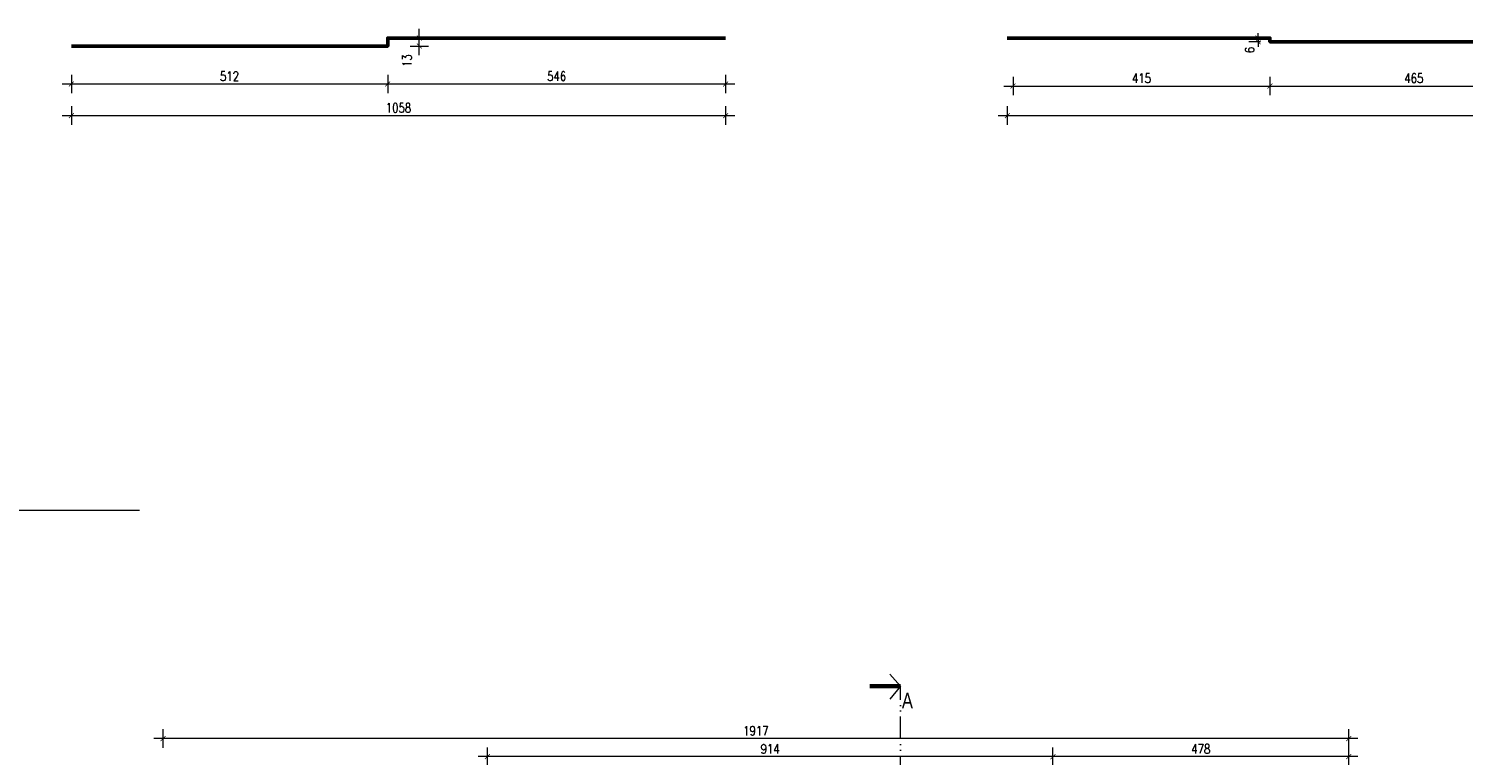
# Model space of a CAD drawing. Header units: millimetres. Extents: x 284606 to 569416, y -192995 to -95103.
# Tile 54 of 178: x 286762 to 289082, y -100055 to -98881. Entities that reach past the tile are written whole.
import ezdxf

# ---------------------------------------------------------------- set-up
doc = ezdxf.new("R2010")
doc.units = ezdxf.units.MM
doc.linetypes.add('ACAD_ISO12W100', pattern=[21, 12, -3, 0, -3, 0, -3])
doc.layers.get('0').update_dxf_attribs({"lineweight": 0})
for name, color, linetype, lineweight in [('!STR_Konstrukcja 0.50', 72, 'Continuous', 50), ('!STR_Wymiarowanie', 254, 'Continuous', 9), ('EKO Opisy 0.09', 8, 'Continuous', 9), ('EKO przekroje', 82, 'Continuous', 13)]:
    doc.layers.add(name, color=color, linetype=linetype, lineweight=lineweight)
doc.layers.add('!STR_Obrysy pomieszczeń', color=215, linetype='Continuous', lineweight=9, plot=False)
doc.styles.add('1_50', font='txt', dxfattribs={"width": 0.8})
doc.styles.add('EKO 1-10', font='romans.shx', dxfattribs={"width": 0.8, "height": 15})
doc.dimstyles.new('EKO wymiar 1-10', dxfattribs={"dimtxt": 15, "dimasz": 8, "dimexe": 15, "dimexo": 15, "dimgap": 5, "dimtad": 1, "dimdec": 0, "dimtxsty": 'EKO 1-10', "dimblk": 'ARCHTICK', "dimcen": 10, "dimdle": 15, "dimclrd": 256, "dimclre": 256, "dimclrt": 256, "dimazin": 2, "dimtfac": 1, "dimtdec": 0, "dimtmove": 2, "dimatfit": 3, "dimldrblk": 'ARCHTICK', "dimfxl": 15, "dimfxlon": 1, "dimlwd": -1, "dimlwe": -1, "dimarcsym": 0})

# ---------------------------------------------------------------- blocks, each defined once
blk = doc.blocks.new('_ArchTick')
at = {"color": 0, "linetype": 'ByBlock', "const_width": 0.15}
blk.add_lwpolyline([(-0.5, -0.5), (0.5, 0.5)], dxfattribs=at)
blk = doc.blocks.new('*D124')
at = {"layer": '!STR_Wymiarowanie', "ltscale": 1.5, "transparency": 16777216}
for p, q in [((287342.4, -98955.5), (287342.4, -98985.5)), ((287888.8, -98955.5), (287888.8, -98985.5)), ((287903.8, -98970.5), (287327.4, -98970.5))]:
    blk.add_line(p, q, dxfattribs=at)
at = {"layer": 'Defpoints', "color": 0, "ltscale": 1.5, "transparency": 16777216}
for p in [(287342.4, -98896.1), (287888.8, -98896.1), (287342.4, -98970.5)]:
    blk.add_point(p, dxfattribs=at)
at = {"layer": '!STR_Wymiarowanie', "ltscale": 1.5, "transparency": 16777216, "xscale": 8, "yscale": 8, "zscale": 8, "rotation": 180}
blk.add_blockref('_ArchTick', (287342.4, -98970.5), dxfattribs=at)
at = {"layer": '!STR_Wymiarowanie', "ltscale": 1.5, "transparency": 16777216, "xscale": 8, "yscale": 8, "zscale": 8}
blk.add_blockref('_ArchTick', (287888.8, -98970.5), dxfattribs=at)
at = {"layer": '!STR_Wymiarowanie', "ltscale": 1.5, "transparency": 16777216, "insert": (287615.6, -98958), "char_height": 15, "attachment_point": 5, "style": 'EKO 1-10'}
blk.add_mtext('546', dxfattribs=at)
blk = doc.blocks.new('*D125')
at = {"layer": '!STR_Wymiarowanie', "ltscale": 1.5, "transparency": 16777216}
for p, q in [((286830.8, -98955.5), (286830.8, -98985.5)), ((287342.4, -98955.5), (287342.4, -98985.5)), ((287357.4, -98970.5), (286815.8, -98970.5))]:
    blk.add_line(p, q, dxfattribs=at)
at = {"layer": 'Defpoints', "color": 0, "ltscale": 1.5, "transparency": 16777216}
for p in [(286830.8, -98909.1), (287342.4, -98909.1), (286830.8, -98970.5)]:
    blk.add_point(p, dxfattribs=at)
at = {"layer": '!STR_Wymiarowanie', "ltscale": 1.5, "transparency": 16777216, "xscale": 8, "yscale": 8, "zscale": 8, "rotation": 180}
blk.add_blockref('_ArchTick', (286830.8, -98970.5), dxfattribs=at)
at = {"layer": '!STR_Wymiarowanie', "ltscale": 1.5, "transparency": 16777216, "xscale": 8, "yscale": 8, "zscale": 8}
blk.add_blockref('_ArchTick', (287342.4, -98970.5), dxfattribs=at)
at = {"layer": '!STR_Wymiarowanie', "ltscale": 1.5, "transparency": 16777216, "insert": (287086.6, -98958), "char_height": 15, "attachment_point": 5, "style": 'EKO 1-10'}
blk.add_mtext('512', dxfattribs=at)
blk = doc.blocks.new('*D133')
at = {"layer": '!STR_Wymiarowanie', "ltscale": 1.5, "transparency": 16777216}
for p, q in [((288353.6, -98958.7), (288353.6, -98988.7)), ((288769, -98958.7), (288769, -98988.7)), ((288338.6, -98973.7), (288784, -98973.7))]:
    blk.add_line(p, q, dxfattribs=at)
at = {"layer": 'Defpoints', "color": 0, "ltscale": 1.5, "transparency": 16777216}
for p in [(288353.6, -98896.1), (288769, -98902.1), (288769, -98973.7)]:
    blk.add_point(p, dxfattribs=at)
at = {"layer": '!STR_Wymiarowanie', "ltscale": 1.5, "transparency": 16777216, "xscale": 8, "yscale": 8, "zscale": 8, "rotation": 180}
blk.add_blockref('_ArchTick', (288353.6, -98973.7), dxfattribs=at)
at = {"layer": '!STR_Wymiarowanie', "ltscale": 1.5, "transparency": 16777216, "xscale": 8, "yscale": 8, "zscale": 8}
blk.add_blockref('_ArchTick', (288769, -98973.7), dxfattribs=at)
at = {"layer": '!STR_Wymiarowanie', "ltscale": 1.5, "transparency": 16777216, "insert": (288561.3, -98961.2), "char_height": 15, "attachment_point": 5, "style": 'EKO 1-10'}
blk.add_mtext('415', dxfattribs=at)
blk = doc.blocks.new('*D134')
at = {"layer": '!STR_Wymiarowanie', "ltscale": 1.5, "transparency": 16777216}
for p, q in [((288769, -98958.7), (288769, -98988.7)), ((289234.3, -98958.7), (289234.3, -98988.7)), ((288754, -98973.7), (289249.3, -98973.7))]:
    blk.add_line(p, q, dxfattribs=at)
at = {"layer": 'Defpoints', "color": 0, "ltscale": 1.5, "transparency": 16777216}
for p in [(288769, -98902.1), (289234.3, -98915.1), (289234.3, -98973.7)]:
    blk.add_point(p, dxfattribs=at)
at = {"layer": '!STR_Wymiarowanie', "ltscale": 1.5, "transparency": 16777216, "xscale": 8, "yscale": 8, "zscale": 8, "rotation": 180}
blk.add_blockref('_ArchTick', (288769, -98973.7), dxfattribs=at)
at = {"layer": '!STR_Wymiarowanie', "ltscale": 1.5, "transparency": 16777216, "xscale": 8, "yscale": 8, "zscale": 8}
blk.add_blockref('_ArchTick', (289234.3, -98973.7), dxfattribs=at)
at = {"layer": '!STR_Wymiarowanie', "ltscale": 1.5, "transparency": 16777216, "insert": (289001.7, -98961.2), "char_height": 15, "attachment_point": 5, "style": 'EKO 1-10'}
blk.add_mtext('465', dxfattribs=at)
blk = doc.blocks.new('*D139')
at = {"layer": '!STR_Wymiarowanie', "ltscale": 1.5, "transparency": 16777216}
for p, q in [((288754, -98896.1), (288734.9, -98896.1)), ((288749.9, -98896.1), (288749.9, -98888.1)), ((288749.9, -98896.1), (288749.9, -98902.1)), ((288754, -98902.1), (288734.9, -98902.1)), ((288749.9, -98902.1), (288749.9, -98910.1))]:
    blk.add_line(p, q, dxfattribs=at)
at = {"layer": 'Defpoints', "color": 0, "ltscale": 1.5, "transparency": 16777216}
for p in [(288769, -98896.1), (288749.9, -98902.1), (288769, -98902.1)]:
    blk.add_point(p, dxfattribs=at)
at = {"layer": '!STR_Wymiarowanie', "ltscale": 1.5, "transparency": 16777216, "xscale": 8, "yscale": 8, "zscale": 8}
for p, rotation in [((288749.9, -98896.1), 270), ((288749.9, -98902.1), 90)]:
    blk.add_blockref('_ArchTick', p, dxfattribs=dict(at, rotation=rotation))
at = {"layer": '!STR_Wymiarowanie', "ltscale": 1.5, "transparency": 16777216, "insert": (288736.2, -98915.5), "char_height": 15, "attachment_point": 5, "rotation": 90, "style": 'EKO 1-10'}
blk.add_mtext('6', dxfattribs=at)
blk = doc.blocks.new('*D140')
at = {"layer": '!STR_Wymiarowanie', "ltscale": 1.5, "transparency": 16777216}
for p, q in [((287378.5, -98896.1), (287408.5, -98896.1)), ((287393.5, -98924.1), (287393.5, -98881.1)), ((287378.5, -98909.1), (287408.5, -98909.1))]:
    blk.add_line(p, q, dxfattribs=at)
at = {"layer": 'Defpoints', "color": 0, "ltscale": 1.5, "transparency": 16777216}
for p in [(287342.4, -98896.1), (287393.5, -98896.1), (287342.4, -98909.1)]:
    blk.add_point(p, dxfattribs=at)
at = {"layer": '!STR_Wymiarowanie', "ltscale": 1.5, "transparency": 16777216, "xscale": 8, "yscale": 8, "zscale": 8}
for p, rotation in [((287393.5, -98896.1), 90), ((287393.5, -98909.1), 270)]:
    blk.add_blockref('_ArchTick', p, dxfattribs=dict(at, rotation=rotation))
at = {"layer": '!STR_Wymiarowanie', "ltscale": 1.5, "transparency": 16777216, "insert": (287373.6, -98932.7), "char_height": 15, "attachment_point": 5, "rotation": 90, "style": 'EKO 1-10'}
blk.add_mtext('13', dxfattribs=at)
blk = doc.blocks.new('*D141')
at = {"layer": '!STR_Wymiarowanie', "ltscale": 1.5, "transparency": 16777216}
for p, q in [((286830.8, -99006.5), (286830.8, -99036.5)), ((287888.8, -99006.5), (287888.8, -99036.5)), ((286815.8, -99021.5), (287903.8, -99021.5))]:
    blk.add_line(p, q, dxfattribs=at)
at = {"layer": 'Defpoints', "color": 0, "ltscale": 1.5, "transparency": 16777216}
for p in [(287888.8, -98896.1), (286830.8, -98909.1), (287888.8, -99021.5)]:
    blk.add_point(p, dxfattribs=at)
at = {"layer": '!STR_Wymiarowanie', "ltscale": 1.5, "transparency": 16777216, "xscale": 8, "yscale": 8, "zscale": 8, "rotation": 180}
blk.add_blockref('_ArchTick', (286830.8, -99021.5), dxfattribs=at)
at = {"layer": '!STR_Wymiarowanie', "ltscale": 1.5, "transparency": 16777216, "xscale": 8, "yscale": 8, "zscale": 8}
blk.add_blockref('_ArchTick', (287888.8, -99021.5), dxfattribs=at)
at = {"layer": '!STR_Wymiarowanie', "ltscale": 1.5, "transparency": 16777216, "insert": (287359.8, -99009), "char_height": 15, "attachment_point": 5, "style": 'EKO 1-10'}
blk.add_mtext('1058', dxfattribs=at)
blk = doc.blocks.new('*D142')
at = {"layer": '!STR_Wymiarowanie', "ltscale": 1.5, "transparency": 16777216}
for p, q in [((288344.3, -99006.5), (288344.3, -99036.5)), ((290236.4, -99006.5), (290236.4, -99036.5)), ((288329.3, -99021.5), (290251.4, -99021.5))]:
    blk.add_line(p, q, dxfattribs=at)
at = {"layer": 'Defpoints', "color": 0, "ltscale": 1.5, "transparency": 16777216}
for p in [(288344.3, -98896.1), (290236.4, -98896.1), (290236.4, -99021.5)]:
    blk.add_point(p, dxfattribs=at)
at = {"layer": '!STR_Wymiarowanie', "ltscale": 1.5, "transparency": 16777216, "xscale": 8, "yscale": 8, "zscale": 8, "rotation": 180}
blk.add_blockref('_ArchTick', (288344.3, -99021.5), dxfattribs=at)
at = {"layer": '!STR_Wymiarowanie', "ltscale": 1.5, "transparency": 16777216, "xscale": 8, "yscale": 8, "zscale": 8}
blk.add_blockref('_ArchTick', (290236.4, -99021.5), dxfattribs=at)
at = {"layer": '!STR_Wymiarowanie', "ltscale": 1.5, "transparency": 16777216, "insert": (289290.4, -99009), "char_height": 15, "attachment_point": 5, "style": 'EKO 1-10'}
blk.add_mtext('1892', dxfattribs=at)
blk = doc.blocks.new('przekroj')
at = {"layer": 'EKO przekroje', "const_width": 7}
blk.add_lwpolyline([(7038.9, 3119.8), (7088.9, 3119.8)], dxfattribs=at)
blk = doc.blocks.new('przekroje')
at = {"layer": 'EKO przekroje'}
blk.add_blockref('przekroj', (-7038.9, -3119.8), dxfattribs=at)
blk = doc.blocks.new('*D402')
at = {"layer": '!STR_Wymiarowanie', "ltscale": 1.5, "transparency": 16777216}
for p, q in [((288418, -100072.6), (288418, -100042.6)), ((288896.4, -100072.6), (288896.4, -100042.6)), ((288911.4, -100057.6), (288403, -100057.6))]:
    blk.add_line(p, q, dxfattribs=at)
at = {"layer": 'Defpoints', "color": 0, "ltscale": 1.5, "transparency": 16777216}
for p in [(288418, -100057.6), (288418, -100199.9), (288896.4, -100212.9)]:
    blk.add_point(p, dxfattribs=at)
at = {"layer": '!STR_Wymiarowanie', "ltscale": 1.5, "transparency": 16777216, "xscale": 8, "yscale": 8, "zscale": 8, "rotation": 180}
blk.add_blockref('_ArchTick', (288418, -100057.6), dxfattribs=at)
at = {"layer": '!STR_Wymiarowanie', "ltscale": 1.5, "transparency": 16777216, "xscale": 8, "yscale": 8, "zscale": 8}
blk.add_blockref('_ArchTick', (288896.4, -100057.6), dxfattribs=at)
at = {"layer": '!STR_Wymiarowanie', "ltscale": 1.5, "transparency": 16777216, "insert": (288657.2, -100045.1), "char_height": 15, "attachment_point": 5, "style": 'EKO 1-10'}
blk.add_mtext('478', dxfattribs=at)
blk = doc.blocks.new('*D403')
at = {"layer": '!STR_Wymiarowanie', "ltscale": 1.5, "transparency": 16777216}
for p, q in [((287503.6, -100072.6), (287503.6, -100042.6)), ((288418, -100072.6), (288418, -100042.6)), ((288433, -100057.6), (287488.6, -100057.6))]:
    blk.add_line(p, q, dxfattribs=at)
at = {"layer": 'Defpoints', "color": 0, "ltscale": 1.5, "transparency": 16777216}
for p in [(287503.6, -100057.6), (287503.6, -100199.9), (288418, -100199.9)]:
    blk.add_point(p, dxfattribs=at)
at = {"layer": '!STR_Wymiarowanie', "ltscale": 1.5, "transparency": 16777216, "xscale": 8, "yscale": 8, "zscale": 8, "rotation": 180}
blk.add_blockref('_ArchTick', (287503.6, -100057.6), dxfattribs=at)
at = {"layer": '!STR_Wymiarowanie', "ltscale": 1.5, "transparency": 16777216, "xscale": 8, "yscale": 8, "zscale": 8}
blk.add_blockref('_ArchTick', (288418, -100057.6), dxfattribs=at)
at = {"layer": '!STR_Wymiarowanie', "ltscale": 1.5, "transparency": 16777216, "insert": (287960.8, -100045.1), "char_height": 15, "attachment_point": 5, "style": 'EKO 1-10'}
blk.add_mtext('914', dxfattribs=at)
blk = doc.blocks.new('*D404')
at = {"layer": '!STR_Wymiarowanie', "ltscale": 1.5, "transparency": 16777216}
for p, q in [((288911.4, -100028.3), (286964, -100028.3)), ((286979, -100043.3), (286979, -100013.3)), ((288896.4, -100043.3), (288896.4, -100013.3))]:
    blk.add_line(p, q, dxfattribs=at)
at = {"layer": 'Defpoints', "color": 0, "ltscale": 1.5, "transparency": 16777216}
for p in [(286979, -100028.3), (288896.4, -100212.9), (286979, -100296.9)]:
    blk.add_point(p, dxfattribs=at)
at = {"layer": '!STR_Wymiarowanie', "ltscale": 1.5, "transparency": 16777216, "xscale": 8, "yscale": 8, "zscale": 8, "rotation": 180}
blk.add_blockref('_ArchTick', (286979, -100028.3), dxfattribs=at)
at = {"layer": '!STR_Wymiarowanie', "ltscale": 1.5, "transparency": 16777216, "xscale": 8, "yscale": 8, "zscale": 8}
blk.add_blockref('_ArchTick', (288896.4, -100028.3), dxfattribs=at)
at = {"layer": '!STR_Wymiarowanie', "ltscale": 1.5, "transparency": 16777216, "insert": (287937.7, -100015.8), "char_height": 15, "attachment_point": 5, "style": 'EKO 1-10'}
blk.add_mtext('1917', dxfattribs=at)

msp = doc.modelspace()

# ---------------------------------------------------------------- linework, layer by layer
at = {"layer": '!STR_Konstrukcja 0.50', "ltscale": 1.5}
for points in [[(286830.8, -98909.1), (287342.4, -98909.1), (287342.4, -98896.1), (287888.8, -98896.1)], [(288344.3, -98896.1), (288769, -98896.1), (288769, -98902.1), (289234.3, -98902.1), (289234.3, -98915.1), (289811.4, -98915.1), (289811.4, -98896.1), (290236.4, -98896.1)]]:
    msp.add_lwpolyline(points, dxfattribs=at)
at = {"layer": '!STR_Obrysy pomieszczeń', "ltscale": 0.3}
msp.add_lwpolyline([(285511.3, -99659.1), (286940.9, -99659.1)], dxfattribs=at)
at = {"layer": 'EKO Opisy 0.09', "linetype": 'ACAD_ISO12W100', "ltscale": 3}
msp.add_lwpolyline([(288154.6, -99924.5), (288171.6, -99943.9), (288154.6, -99964.9)], dxfattribs=at)
msp.add_lwpolyline([(288154.6, -99924.5), (288171.6, -99943.9), (288154.6, -99964.9)], dxfattribs=at)
msp.add_lwpolyline([(288154.6, -99924.5), (288171.6, -99943.9), (288154.6, -99964.9)], dxfattribs=at)
at = {"layer": 'EKO Opisy 0.09', "color": 133, "linetype": 'ACAD_ISO12W100', "ltscale": 3, "true_color": 0x4ddaea}
msp.add_lwpolyline([(288106.6, -101577.6), (288106.6, -100724), (288171.6, -100724), (288171.6, -99943.9)], dxfattribs=at)

# ---------------------------------------------------------------- block references
at = {"layer": 'EKO Opisy 0.09', "rotation": 180}
msp.add_blockref('przekroje', (288171.6, -99943.9), dxfattribs=at)
msp.add_blockref('przekroje', (288171.6, -99943.9), dxfattribs=at)
msp.add_blockref('przekroje', (288171.6, -99943.9), dxfattribs=at)

# ---------------------------------------------------------------- texts
at = {"layer": 'EKO Opisy 0.09', "insert": (288191.7, -99979.4), "char_height": 25, "attachment_point": 9, "style": '1_50'}
msp.add_mtext_dynamic_manual_height_columns('A', width=119.514, gutter_width=12.5, heights=[0], dxfattribs=at)

# ---------------------------------------------------------------- dimensions: what is measured, and where the dimension line sits
at = {"layer": '!STR_Wymiarowanie', "ltscale": 1.5}
for base, p1, p2, picture, middle in [((287888.8, -99021.5), (286830.8, -98909.1), (287888.8, -98896.1), '*D141', (287359.8, -99009)), ((287342.4, -98970.5), (287888.8, -98896.1), (287342.4, -98896.1), '*D124', (287615.6, -98958)), ((290236.4, -99021.5), (288344.3, -98896.1), (290236.4, -98896.1), '*D142', (289290.4, -99009)), ((288769, -98973.7), (288353.6, -98896.1), (288769, -98902.1), '*D133', (288561.3, -98961.2)), ((286830.8, -98970.5), (287342.4, -98909.1), (286830.8, -98909.1), '*D125', (287086.6, -98958)), ((289234.3, -98973.7), (288769, -98902.1), (289234.3, -98915.1), '*D134', (289001.7, -98961.2)), ((286979, -100028.3), (288896.4, -100212.9), (286979, -100296.9), '*D404', (287937.7, -100015.8)), ((287503.6, -100057.6), (288418, -100199.9), (287503.6, -100199.9), '*D403', (287960.8, -100045.1)), ((288418, -100057.6), (288896.4, -100212.9), (288418, -100199.9), '*D402', (288657.2, -100045.1))]:
    dim = msp.add_linear_dim(base=base, p1=p1, p2=p2, dimstyle='EKO wymiar 1-10', dxfattribs=at)
    dim.commit()
    dim.dimension.update_dxf_attribs({"geometry": picture, "text_midpoint": middle})
for base, p1, p2, picture, middle in [((287393.5, -98896.1), (287342.4, -98909.1), (287342.4, -98896.1), '*D140', (287373.6, -98932.7)), ((288749.9, -98902.1), (288769, -98896.1), (288769, -98902.1), '*D139', (288736.2, -98915.5))]:
    dim = msp.add_linear_dim(base=base, p1=p1, p2=p2, angle=90, dimstyle='EKO wymiar 1-10', dxfattribs=at)
    dim.commit()
    dim.dimension.update_dxf_attribs({"geometry": picture, "text_midpoint": middle, "dimtype": 160})

doc.saveas('drawing.dxf')
